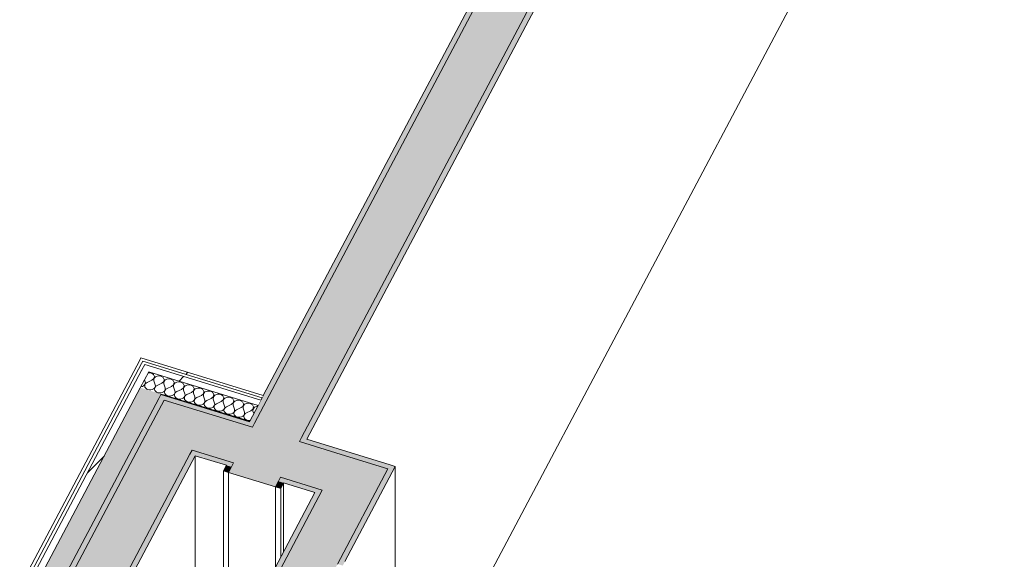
# Model space of a CAD drawing. Header units: millimetres. Extents: x -2220 to 52371, y -4077 to 6953.
# Tile 156 of 228: x 14223 to 16084, y 2054 to 3073. Entities that reach past the tile are written whole.
import ezdxf

# ---------------------------------------------------------------- set-up
doc = ezdxf.new("R2010")
doc.units = ezdxf.units.MM
doc.header["$MEASUREMENT"] = 0
doc.linetypes.add('Wipeout_Contour', pattern=[1000, 0, -1000])
doc.layers.add('08_E_Envans secs', color=7, linetype='Continuous')
doc.layers.add('12_FAÇ_Façana', color=7, linetype='Continuous')
for name, color, linetype, lineweight in [('08_E_Envans secs_Pluma_Nº__1', 7, 'Continuous', 5), ('08_E_Envans secs_Pluma_Nº__47', 7, 'Continuous', 20), ('12_FAÇ_Façana_Pluma_Nº__47', 7, 'Continuous', 20), ('12_FAÇ_Façana_Pluma_Nº__7', 7, 'Continuous', 5)]:
    doc.layers.add(name, color=color, linetype=linetype, lineweight=lineweight)
for name, color, linetype, lineweight, true_color in [('08_E_Envans secs_Pluma_Nº__102', 7, 'Continuous', 5, 0xcccccc), ('08_E_Envans secs_Pluma_Nº__171', 171, 'Continuous', 13, 0xaaaaff), ('08_E_Envans secs_Pluma_Nº__177', 7, 'Continuous', 15, 0xf7e046), ('12_FAÇ_Façana_Pluma_Nº__102', 7, 'Continuous', 5, 0xcccccc), ('12_FAÇ_Façana_Pluma_Nº__176', 7, 'Continuous', 15, 0x93a0c6)]:
    doc.layers.add(name, color=color, linetype=linetype, lineweight=lineweight, true_color=true_color)
pattern_1 = [(45, (0, 0), (-183.8478, 183.8478), [195, -65]), (45, (7e-14, 183.85), (-183.8478, 183.8478), [195, -65])]

# ---------------------------------------------------------------- blocks, each defined once
blk = doc.blocks.new('Elem Sección_39_1')
at = {"layer": '12_FAÇ_Façana_Pluma_Nº__102', "linetype": 'Continuous', "lineweight": 0, "true_color": 0xe5e5e5}
blk.add_hatch(color=254, dxfattribs=at).paths.add_polyline_path([(14795, 2184.6), (14596.5, 1810), (14685.1, 1782.8), (14788.3, 1977.6), (14824, 2045), (14919.3, 2224.8), (14830.8, 2252)])
at = {"layer": '12_FAÇ_Façana_Pluma_Nº__176', "linetype": 'Continuous', "lineweight": 0, "true_color": 0x495063}
for points in [[(14824, 2045), (14833.9, 2042), (14933.1, 2229.3), (14923.3, 2232.3), (14919.3, 2224.8)], [(14785.2, 2187.6), (14586.7, 1813), (14596.5, 1810), (14795, 2184.6)], [(14685.1, 1782.8), (14694.9, 1779.8), (14798.2, 1974.6), (14788.3, 1977.6)]]:
    blk.add_hatch(color=251, dxfattribs=at).paths.add_polyline_path(points)
at = {"layer": '12_FAÇ_Façana_Pluma_Nº__47', "color": 7, "linetype": 'Continuous', "lineweight": 20}
blk.add_line((14933.1, 2020.3), (14933.1, 2229.3), dxfattribs=at)
at = {"layer": '12_FAÇ_Façana_Pluma_Nº__7', "color": 7, "linetype": 'Continuous', "lineweight": 5}
for p, q in [((14919.3, 2224.8), (14824, 2045)), ((14933.1, 2229.3), (14837.9, 2049.5)), ((14923.3, 2232.3), (14933.1, 2229.3)), ((14781.2, 2180.1), (14586.7, 1813)), ((14795, 2184.6), (14596.5, 1810)), ((14788.3, 1977.6), (14685.1, 1782.8))]:
    blk.add_line(p, q, dxfattribs=at)
blk = doc.blocks.new('Elem Sección_50_1')
at = {"layer": '12_FAÇ_Façana_Pluma_Nº__102', "linetype": 'Continuous', "lineweight": 0, "true_color": 0xe5e5e5}
for points in [[(14667.4, 2310.9), (14663.5, 2303.4), (14752, 2276.2), (14756, 2283.7), (16880.1, 6291.7), (16791.5, 6318.8)], [(14712.3, 2201.3), (14716.3, 2208.8), (14627.7, 2235.9), (14623.8, 2228.5), (14618.2, 2218.1), (14706.8, 2190.9)]]:
    blk.add_hatch(color=254, dxfattribs=at).paths.add_polyline_path(points)
at = {"layer": '12_FAÇ_Façana_Pluma_Nº__176', "linetype": 'Continuous', "lineweight": 0, "true_color": 0x495063}
for points in [[(14657.6, 2313.9), (14667.4, 2310.9), (16791.5, 6318.8), (16781.7, 6321.9)], [(14756, 2283.7), (14765.8, 2280.7), (16889.9, 6288.6), (16880.1, 6291.7)], [(14613.9, 2231.5), (14608.4, 2221.1), (14618.2, 2218.1), (14623.8, 2228.5)], [(14706.8, 2190.9), (14716.7, 2187.9), (14722.2, 2198.3), (14712.3, 2201.3)]]:
    blk.add_hatch(color=251, dxfattribs=at).paths.add_polyline_path(points)
at = {"layer": '12_FAÇ_Façana_Pluma_Nº__47', "color": 7, "linetype": 'Continuous', "lineweight": 20}
for p, q in [((16889.9, 5380.9), (15084.3, 1973.9)), ((14608.4, 2221.1), (14608.4, 1854.1)), ((14618.2, 2218.1), (14618.2, 1872.6)), ((14722.2, 2068.7), (14722.2, 2198.3)), ((14706.8, 2190.9), (14706.8, 2039.8)), ((14716.7, 2058.3), (14716.7, 2187.9))]:
    blk.add_line(p, q, dxfattribs=at)
at = {"layer": '12_FAÇ_Façana_Pluma_Nº__7', "color": 7, "linetype": 'Continuous', "lineweight": 5}
for p, q in [((16781.7, 6321.9), (14683.8, 2363.3)), ((16889.9, 6288.6), (14765.8, 2280.7)), ((14658, 2314.6), (14657.6, 2313.9)), ((14613.9, 2231.5), (14608.4, 2221.1)), ((14722.2, 2198.3), (14716.7, 2187.9))]:
    blk.add_line(p, q, dxfattribs=at)
at = {"layer": '12_FAÇ_Façana_Pluma_Nº__7', "color": 7, "linetype": 'Continuous', "lineweight": 5, "flags": 128}
for points in [[(16791.5, 6318.8), (14667.4, 2310.9), (14663.5, 2303.4)], [(16880.1, 6291.7), (14756, 2283.7), (14752, 2276.2)], [(14683.8, 2363.3), (14681.4, 2358.8), (14679, 2354.3), (14673.9, 2344.6), (14658, 2314.6)], [(14627.7, 2235.9), (14623.8, 2228.5), (14618.2, 2218.1)], [(14608.4, 2221.1), (14618.2, 2218.1), (14706.8, 2190.9), (14716.7, 2187.9)], [(14716.3, 2208.8), (14712.3, 2201.3), (14706.8, 2190.9)]]:
    blk.add_lwpolyline(points, dxfattribs=at)
blk = doc.blocks.new('Elem Sección_51_1')
at = {"layer": '12_FAÇ_Façana_Pluma_Nº__102', "linetype": 'Continuous', "lineweight": 0, "true_color": 0xe5e5e5}
blk.add_hatch(color=254, dxfattribs=at).paths.add_polyline_path([(14460.4, 2287.3), (14549, 2260.1), (14627.7, 2235.9), (14716.3, 2208.8), (14785.2, 2187.6), (14795, 2184.6), (14830.8, 2252), (14752, 2276.2), (14663.5, 2303.4), (14496.2, 2354.7)])
at = {"layer": '12_FAÇ_Façana_Pluma_Nº__176', "linetype": 'Continuous', "lineweight": 0, "true_color": 0x495063}
for points in [[(14490.3, 2365.2), (14486.3, 2357.7), (14496.2, 2354.7), (14663.5, 2303.4), (14667.4, 2310.9)], [(14756, 2283.7), (14752, 2276.2), (14830.8, 2252), (14919.3, 2224.8), (14923.3, 2232.3)], [(14545, 2252.6), (14623.8, 2228.5), (14627.7, 2235.9), (14549, 2260.1)], [(14712.3, 2201.3), (14781.2, 2180.1), (14785.2, 2187.6), (14716.3, 2208.8)]]:
    blk.add_hatch(color=251, dxfattribs=at).paths.add_polyline_path(points)
at = {"layer": '12_FAÇ_Façana_Pluma_Nº__7', "color": 7, "linetype": 'Continuous', "lineweight": 5}
for p, q in [((14490.3, 2365.2), (14657.6, 2313.9)), ((14496.2, 2354.7), (14663.5, 2303.4)), ((14765.8, 2280.7), (14923.3, 2232.3)), ((14549, 2260.1), (14627.7, 2235.9)), ((14554.9, 2249.6), (14613.9, 2231.5)), ((14722.2, 2198.3), (14781.2, 2180.1))]:
    blk.add_line(p, q, dxfattribs=at)
at = {"layer": '12_FAÇ_Façana_Pluma_Nº__7', "color": 7, "linetype": 'Continuous', "lineweight": 5, "flags": 128}
for points in [[(14752, 2276.2), (14830.8, 2252), (14919.3, 2224.8)], [(14716.3, 2208.8), (14785.2, 2187.6), (14795, 2184.6)]]:
    blk.add_lwpolyline(points, dxfattribs=at)
blk = doc.blocks.new('Elem Sección_52_1')
at = {"layer": '12_FAÇ_Façana_Pluma_Nº__102', "linetype": 'Continuous', "lineweight": 0, "true_color": 0xe5e5e5}
blk.add_hatch(color=254, dxfattribs=at).paths.add_polyline_path([(14460.4, 2287.3), (14261.9, 1912.7), (14350.5, 1885.5), (14545, 2252.6), (14549, 2260.1)])
at = {"layer": '12_FAÇ_Façana_Pluma_Nº__176', "linetype": 'Continuous', "lineweight": 0, "true_color": 0x495063}
for points in [[(14486.3, 2357.7), (14252.1, 1915.7), (14261.9, 1912.7), (14460.4, 2287.3), (14496.2, 2354.7)], [(14545, 2252.6), (14350.5, 1885.5), (14360.3, 1882.5), (14554.9, 2249.6)]]:
    blk.add_hatch(color=251, dxfattribs=at).paths.add_polyline_path(points)
at = {"layer": '12_FAÇ_Façana_Pluma_Nº__47', "color": 7, "linetype": 'Continuous', "lineweight": 20}
blk.add_line((14554.9, 1822.8), (14554.9, 2249.6), dxfattribs=at)
at = {"layer": '12_FAÇ_Façana_Pluma_Nº__7', "color": 7, "linetype": 'Continuous', "lineweight": 5}
blk.add_line((14554.9, 2249.6), (14360.3, 1882.5), dxfattribs=at)
at = {"layer": '12_FAÇ_Façana_Pluma_Nº__7', "color": 7, "linetype": 'Continuous', "lineweight": 5, "flags": 128}
for points in [[(14496.2, 2354.7), (14460.4, 2287.3), (14261.9, 1912.7)], [(14549, 2260.1), (14545, 2252.6), (14350.5, 1885.5)]]:
    blk.add_lwpolyline(points, dxfattribs=at)
blk = doc.blocks.new('*X198')
at = {"layer": '08_E_Envans secs_Pluma_Nº__102', "color": 254, "linetype": 'Continuous', "lineweight": 5, "true_color": 0xcccccc}
for p, q in [((14471.5, 2405.9), (14466.3, 2406.3)), ((14475.9, 2403.3), (14471.5, 2405.9)), ((14477.8, 2399.3), (14475.9, 2403.3)), ((14457.5, 2381.6), (14459.3, 2383.2)), ((14459.3, 2393.1), (14460.6, 2389.3)), ((14459.3, 2383.2), (14460.5, 2385.1)), ((14459.6, 2383.1), (14459.5, 2381)), ((14460.6, 2385.1), (14459.6, 2383.1)), ((14460.5, 2385.1), (14460.9, 2387.2)), ((14460.9, 2387.2), (14460.6, 2389.3)), ((14462.2, 2386.8), (14460.6, 2385.1)), ((14464.3, 2388.2), (14462.2, 2386.8)), ((14473, 2392.1), (14464.3, 2388.2)), ((14473, 2392.1), (14476.7, 2395.2)), ((14476.7, 2395.2), (14477.8, 2399.3)), ((14476.8, 2395.2), (14476.7, 2391)), ((14476.7, 2391), (14479.3, 2383.6)), ((14479.8, 2398.7), (14476.8, 2395.2)), ((14479.7, 2381.5), (14479.3, 2383.6)), ((14484.8, 2400.6), (14479.8, 2398.7)), ((14483.1, 2382.4), (14480.9, 2381.1)), ((14491.7, 2386.4), (14483.1, 2382.4)), ((14490.3, 2400.1), (14484.8, 2400.6)), ((14494.6, 2397.5), (14490.3, 2400.1)), ((14491.7, 2386.4), (14495.5, 2389.5)), ((14496.6, 2393.6), (14494.6, 2397.5)), ((14495.5, 2389.5), (14496.6, 2393.6)), ((14495.6, 2389.4), (14495.5, 2385.2)), ((14495.5, 2385.2), (14498.1, 2377.8)), ((14498.5, 2393), (14495.6, 2389.4)), ((14503.5, 2394.8), (14498.5, 2393)), ((14509, 2394.4), (14503.5, 2394.8)), ((14513.4, 2391.8), (14509, 2394.4)), ((14510.5, 2380.6), (14514.2, 2383.7)), ((14515.3, 2387.8), (14513.4, 2391.8)), ((14514.2, 2383.7), (14515.3, 2387.8)), ((14514.3, 2383.7), (14514.2, 2379.5)), ((14517.3, 2387.2), (14514.3, 2383.7)), ((14522.3, 2389.1), (14517.3, 2387.2)), ((14527.8, 2388.6), (14522.3, 2389.1)), ((14532.1, 2386), (14527.8, 2388.6)), ((14534.1, 2382.1), (14532.1, 2386)), ((14541, 2383.3), (14536, 2381.5)), ((14546.5, 2382.9), (14541, 2383.3)), ((14550.9, 2380.3), (14546.5, 2382.9)), ((14452.2, 2379.7), (14452.5, 2379.8)), ((14452.5, 2379.8), (14455.2, 2380.4)), ((14455.2, 2380.4), (14457.5, 2381.6)), ((14459.5, 2381), (14460.1, 2378.9)), ((14460.1, 2378.9), (14461.4, 2377)), ((14461.4, 2377), (14463.4, 2375.5)), ((14463.4, 2375.5), (14465.8, 2374.4)), ((14465.8, 2374.4), (14468.5, 2373.9)), ((14468.5, 2373.9), (14471.3, 2374)), ((14471.3, 2374), (14473.9, 2374.6)), ((14473.9, 2374.6), (14476.2, 2375.8)), ((14476.2, 2375.8), (14478.1, 2377.4)), ((14478.1, 2377.4), (14479.2, 2379.4)), ((14478.4, 2377.3), (14478.2, 2375.2)), ((14478.2, 2375.2), (14478.8, 2373.1)), ((14479.3, 2379.3), (14478.4, 2377.3)), ((14478.8, 2373.1), (14480.2, 2371.3)), ((14479.2, 2379.4), (14479.7, 2381.5)), ((14480.9, 2381.1), (14479.3, 2379.3)), ((14480.2, 2371.3), (14482.1, 2369.8)), ((14482.1, 2369.8), (14484.5, 2368.7)), ((14484.5, 2368.7), (14487.2, 2368.2)), ((14487.2, 2368.2), (14490, 2368.2)), ((14490, 2368.2), (14492.7, 2368.9)), ((14492.7, 2368.9), (14495, 2370.1)), ((14495, 2370.1), (14496.8, 2371.7)), ((14496.8, 2371.7), (14498, 2373.6)), ((14497.1, 2371.6), (14497, 2369.5)), ((14497, 2369.5), (14497.6, 2367.4)), ((14498, 2373.6), (14497.1, 2371.6)), ((14497.6, 2367.4), (14498.9, 2365.5)), ((14498, 2373.6), (14498.4, 2375.7)), ((14499.7, 2375.3), (14498, 2373.6)), ((14498.4, 2375.7), (14498.1, 2377.8)), ((14498.9, 2365.5), (14500.8, 2364)), ((14501.8, 2376.7), (14499.7, 2375.3)), ((14500.8, 2364), (14503.3, 2362.9)), ((14510.5, 2380.6), (14501.8, 2376.7)), ((14511.4, 2363.1), (14513.7, 2364.3)), ((14513.7, 2364.3), (14515.6, 2365.9)), ((14514.2, 2379.5), (14516.8, 2372.1)), ((14515.6, 2365.9), (14516.7, 2367.9)), ((14515.9, 2365.8), (14515.7, 2363.7)), ((14515.7, 2363.7), (14516.3, 2361.6)), ((14516.8, 2367.8), (14515.9, 2365.8)), ((14516.7, 2367.9), (14517.1, 2370)), ((14517.1, 2370), (14516.8, 2372.1)), ((14518.4, 2369.6), (14516.8, 2367.8)), ((14520.6, 2370.9), (14518.4, 2369.6)), ((14529.2, 2374.9), (14520.6, 2370.9)), ((14529.2, 2374.9), (14533, 2378)), ((14533, 2378), (14534.1, 2382.1)), ((14533.1, 2377.9), (14533, 2373.7)), ((14533, 2373.7), (14535.6, 2366.3)), ((14536, 2381.5), (14533.1, 2377.9)), ((14535.5, 2362.1), (14535.9, 2364.2)), ((14537.1, 2363.8), (14535.5, 2362.1)), ((14535.9, 2364.2), (14535.6, 2366.3)), ((14539.3, 2365.2), (14537.1, 2363.8)), ((14548, 2369.1), (14539.3, 2365.2)), ((14548, 2369.1), (14551.7, 2372.2)), ((14552.8, 2376.3), (14550.9, 2380.3)), ((14551.7, 2372.2), (14552.8, 2376.3)), ((14551.8, 2372.2), (14551.7, 2368)), ((14551.7, 2368), (14554.3, 2360.6)), ((14554.8, 2375.7), (14551.8, 2372.2)), ((14559.8, 2377.5), (14554.8, 2375.7)), ((14565.3, 2377.1), (14559.8, 2377.5)), ((14569.6, 2374.5), (14565.3, 2377.1)), ((14566.7, 2363.4), (14570.5, 2366.5)), ((14571.5, 2370.6), (14569.6, 2374.5)), ((14570.5, 2366.4), (14570.4, 2362.2)), ((14570.5, 2366.5), (14571.5, 2370.6)), ((14573.5, 2370), (14570.5, 2366.4)), ((14578.5, 2371.8), (14573.5, 2370)), ((14584, 2371.3), (14578.5, 2371.8)), ((14588.4, 2368.8), (14584, 2371.3)), ((14590.3, 2364.8), (14588.4, 2368.8)), ((14589.2, 2360.7), (14590.3, 2364.8)), ((14592.3, 2364.2), (14589.3, 2360.7)), ((14597.3, 2366), (14592.3, 2364.2)), ((14602.7, 2365.6), (14597.3, 2366)), ((14607.1, 2363), (14602.7, 2365.6)), ((14503.3, 2362.9), (14506, 2362.4)), ((14506, 2362.4), (14508.8, 2362.5)), ((14508.8, 2362.5), (14511.4, 2363.1)), ((14516.3, 2361.6), (14517.6, 2359.8)), ((14517.6, 2359.8), (14519.6, 2358.2)), ((14519.6, 2358.2), (14522, 2357.2)), ((14522, 2357.2), (14524.7, 2356.7)), ((14524.7, 2356.7), (14527.5, 2356.7)), ((14527.5, 2356.7), (14530.2, 2357.4)), ((14530.2, 2357.4), (14532.5, 2358.6)), ((14532.5, 2358.6), (14534.3, 2360.2)), ((14534.3, 2360.2), (14535.5, 2362.1)), ((14534.6, 2360.1), (14534.5, 2358)), ((14534.5, 2358), (14535.1, 2355.9)), ((14535.5, 2362.1), (14534.6, 2360.1)), ((14535.1, 2355.9), (14536.4, 2354)), ((14536.4, 2354), (14538.3, 2352.5)), ((14538.3, 2352.5), (14540.8, 2351.4)), ((14540.8, 2351.4), (14543.5, 2350.9)), ((14543.5, 2350.9), (14546.2, 2351)), ((14546.2, 2351), (14548.9, 2351.6)), ((14548.9, 2351.6), (14551.2, 2352.8)), ((14551.2, 2352.8), (14553, 2354.4)), ((14553, 2354.4), (14554.2, 2356.3)), ((14553.4, 2354.3), (14553.2, 2352.2)), ((14553.2, 2352.2), (14553.8, 2350.1)), ((14554.3, 2356.3), (14553.4, 2354.3)), ((14553.8, 2350.1), (14555.1, 2348.3)), ((14554.2, 2356.3), (14554.6, 2358.4)), ((14554.6, 2358.4), (14554.3, 2360.6)), ((14555.9, 2358.1), (14554.3, 2356.3)), ((14555.1, 2348.3), (14557.1, 2346.7)), ((14558.1, 2359.4), (14555.9, 2358.1)), ((14557.1, 2346.7), (14559.5, 2345.7)), ((14566.7, 2363.4), (14558.1, 2359.4)), ((14559.5, 2345.7), (14562.2, 2345.2)), ((14562.2, 2345.2), (14565, 2345.2)), ((14565, 2345.2), (14567.6, 2345.9)), ((14567.6, 2345.9), (14570, 2347.1)), ((14570, 2347.1), (14571.8, 2348.7)), ((14570.4, 2362.2), (14573, 2354.8)), ((14571.8, 2348.7), (14573, 2350.6)), ((14572.1, 2348.6), (14572, 2346.4)), ((14572, 2346.4), (14572.6, 2344.4)), ((14573, 2350.6), (14572.1, 2348.6)), ((14573.4, 2352.7), (14573, 2354.8)), ((14573, 2350.6), (14573.4, 2352.7)), ((14574.6, 2352.3), (14573, 2350.6)), ((14576.8, 2353.6), (14574.6, 2352.3)), ((14585.4, 2357.6), (14576.8, 2353.6)), ((14585.4, 2357.6), (14589.2, 2360.7)), ((14589.3, 2360.7), (14589.2, 2356.5)), ((14589.2, 2356.5), (14591.8, 2349)), ((14591.7, 2344.8), (14592.1, 2346.9)), ((14592.1, 2346.9), (14591.8, 2349)), ((14593.4, 2346.6), (14591.8, 2344.8)), ((14595.5, 2347.9), (14593.4, 2346.6)), ((14604.2, 2351.9), (14595.5, 2347.9)), ((14604.2, 2351.9), (14608, 2355)), ((14609, 2359.1), (14607.1, 2363)), ((14608, 2354.9), (14607.9, 2350.7)), ((14607.9, 2350.7), (14610.5, 2343.3)), ((14608, 2355), (14609, 2359.1)), ((14611, 2358.5), (14608, 2354.9)), ((14616, 2360.3), (14611, 2358.5)), ((14622.9, 2346.1), (14614.3, 2342.1)), ((14621.5, 2359.8), (14616, 2360.3)), ((14625.9, 2357.3), (14621.5, 2359.8)), ((14622.9, 2346.1), (14626.7, 2349.2)), ((14627.8, 2353.3), (14625.9, 2357.3)), ((14626.7, 2349.2), (14627.8, 2353.3)), ((14626.8, 2349.2), (14626.7, 2345)), ((14629.8, 2352.7), (14626.8, 2349.2)), ((14634.7, 2354.5), (14629.8, 2352.7)), ((14640.2, 2354.1), (14634.7, 2354.5)), ((14644.6, 2351.5), (14640.2, 2354.1)), ((14646.5, 2347.6), (14644.6, 2351.5)), ((14645.4, 2343.4), (14646.5, 2347.6)), ((14648.5, 2347), (14645.5, 2343.4)), ((14653.5, 2348.8), (14648.5, 2347)), ((14659, 2348.3), (14653.5, 2348.8)), ((14663.3, 2345.8), (14659, 2348.3)), ((14665.3, 2341.8), (14663.3, 2345.8)), ((14572.6, 2344.4), (14573.9, 2342.5)), ((14573.9, 2342.5), (14575.8, 2341)), ((14575.8, 2341), (14578.2, 2339.9)), ((14578.2, 2339.9), (14581, 2339.4)), ((14581, 2339.4), (14583.7, 2339.5)), ((14583.7, 2339.5), (14586.4, 2340.1)), ((14586.4, 2340.1), (14588.7, 2341.3)), ((14588.7, 2341.3), (14590.5, 2342.9)), ((14590.5, 2342.9), (14591.7, 2344.8)), ((14590.9, 2342.8), (14590.7, 2340.7)), ((14590.7, 2340.7), (14591.3, 2338.6)), ((14591.8, 2344.8), (14590.9, 2342.8)), ((14591.3, 2338.6), (14592.6, 2336.8)), ((14592.6, 2336.8), (14594.6, 2335.2)), ((14594.6, 2335.2), (14597, 2334.2)), ((14597, 2334.2), (14599.7, 2333.7)), ((14599.7, 2333.7), (14602.5, 2333.7)), ((14602.5, 2333.7), (14605.1, 2334.4)), ((14605.1, 2334.4), (14607.5, 2335.5)), ((14607.5, 2335.5), (14609.3, 2337.2)), ((14609.3, 2337.2), (14610.4, 2339.1)), ((14609.6, 2337.1), (14609.4, 2334.9)), ((14609.4, 2334.9), (14610, 2332.9)), ((14610.5, 2339.1), (14609.6, 2337.1)), ((14610, 2332.9), (14611.4, 2331)), ((14610.4, 2339.1), (14610.9, 2341.2)), ((14610.9, 2341.2), (14610.5, 2343.3)), ((14612.1, 2340.8), (14610.5, 2339.1)), ((14611.4, 2331), (14613.3, 2329.5)), ((14614.3, 2342.1), (14612.1, 2340.8)), ((14613.3, 2329.5), (14615.7, 2328.4)), ((14615.7, 2328.4), (14618.4, 2327.9)), ((14618.4, 2327.9), (14621.2, 2328)), ((14621.2, 2328), (14623.9, 2328.6)), ((14623.9, 2328.6), (14626.2, 2329.8)), ((14626.2, 2329.8), (14628, 2331.4)), ((14626.7, 2345), (14629.3, 2337.5)), ((14628, 2331.4), (14629.2, 2333.3)), ((14628.4, 2331.3), (14628.2, 2329.2)), ((14628.2, 2329.2), (14628.8, 2327.1)), ((14629.3, 2333.3), (14628.4, 2331.3)), ((14628.8, 2327.1), (14630.1, 2325.3)), ((14629.2, 2333.3), (14629.6, 2335.4)), ((14629.6, 2335.4), (14629.3, 2337.5)), ((14630.9, 2335.1), (14629.3, 2333.3)), ((14633, 2336.4), (14630.9, 2335.1)), ((14641.7, 2340.4), (14633, 2336.4)), ((14641.7, 2340.4), (14645.4, 2343.4)), ((14645.5, 2343.4), (14645.4, 2339.2)), ((14645.4, 2339.2), (14648, 2331.8)), ((14646.8, 2325.7), (14647.9, 2327.6)), ((14648, 2327.6), (14647.1, 2325.6)), ((14647.9, 2327.6), (14648.4, 2329.7)), ((14648.4, 2329.7), (14648, 2331.8)), ((14649.6, 2329.3), (14648, 2327.6)), ((14651.8, 2330.6), (14649.6, 2329.3)), ((14660.4, 2334.6), (14651.8, 2330.6)), ((14660.4, 2334.6), (14664.2, 2337.7)), ((14664.2, 2337.7), (14665.3, 2341.8)), ((14664.3, 2337.7), (14664.2, 2333.5)), ((14664.2, 2333.5), (14665.7, 2329.2)), ((14667.3, 2341.2), (14664.3, 2337.7)), ((14672.2, 2343), (14667.3, 2341.2)), ((14673, 2343), (14672.2, 2343)), ((14630.1, 2325.3), (14632.1, 2323.7)), ((14632.1, 2323.7), (14634.5, 2322.7)), ((14634.5, 2322.7), (14637.2, 2322.2)), ((14637.2, 2322.2), (14640, 2322.2)), ((14640, 2322.2), (14642.6, 2322.9)), ((14642.6, 2322.9), (14645, 2324)), ((14645, 2324), (14646.8, 2325.7)), ((14647.1, 2325.6), (14646.9, 2323.4)), ((14646.9, 2323.4), (14647.5, 2321.4)), ((14647.5, 2321.4), (14648.9, 2319.5)), ((14648.9, 2319.5), (14650.8, 2318)), ((14650.8, 2318), (14653.2, 2316.9)), ((14653.2, 2316.9), (14655.9, 2316.4)), ((14655.9, 2316.4), (14658.7, 2316.5)), ((14658.7, 2316.5), (14659, 2316.5))]:
    blk.add_line(p, q, dxfattribs=at)
blk = doc.blocks.new('Elem Sección_142_1')
at = {"layer": '08_E_Envans secs', "lineweight": 0}
blk.add_blockref('*X198', (0, 0), dxfattribs=at)
at = {"color": 254, "linetype": 'Wipeout_Contour', "lineweight": 0, "ltscale": 59051.545098}
blk.add_wipeout([(14452.5, 2434.3), (14450.1, 2429.8), (14681.4, 2358.8), (14683.8, 2363.3)], dxfattribs=at).dxf.layer = '08_E_Envans secs'
at = {"layer": '08_E_Envans secs_Pluma_Nº__171', "linetype": 'Continuous', "lineweight": 13, "true_color": 0xaaaaff}
h = blk.add_hatch(dxfattribs=at)
h.set_pattern_fill('Panellat_HPL_0001', color=161, style=0, pattern_type=2)
h.set_pattern_definition(pattern_1)
h.paths.add_polyline_path([(14452.5, 2434.3), (14450.1, 2429.8), (14681.4, 2358.8), (14683.8, 2363.3)])
at = {"color": 254, "linetype": 'Wipeout_Contour', "lineweight": 0, "ltscale": 73708.549693}
blk.add_wipeout([(14454.4, 2411.9), (14467.2, 2408), (14673.9, 2344.6), (14679, 2354.3), (14459.6, 2421.7)], dxfattribs=at).dxf.layer = '08_E_Envans secs'
at = {"layer": '08_E_Envans secs_Pluma_Nº__177', "linetype": 'Continuous', "lineweight": 15, "true_color": 0xf7e046}
h = blk.add_hatch(dxfattribs=at)
h.set_pattern_fill('Panellat_HPL_0001', color=53, style=0, pattern_type=2)
h.set_pattern_definition(pattern_1)
h.paths.add_polyline_path([(14454.4, 2411.9), (14467.2, 2408), (14673.9, 2344.6), (14679, 2354.3), (14459.6, 2421.7)])
at = {"layer": '08_E_Envans secs_Pluma_Nº__1', "color": 7, "linetype": 'Continuous', "lineweight": 5}
for p, q in [((14452.5, 2434.3), (14450.1, 2429.8)), ((14452.5, 2434.3), (14683.8, 2363.3)), ((14456, 2428), (14681.4, 2358.8)), ((14459.6, 2421.7), (14679, 2354.3)), ((14467.2, 2408), (14673.9, 2344.6)), ((14490.7, 2366), (14658, 2314.6))]:
    blk.add_line(p, q, dxfattribs=at)
blk = doc.blocks.new('*X200')
at = {"layer": '08_E_Envans secs_Pluma_Nº__102', "linetype": 'Continuous', "lineweight": 5, "true_color": 0xcccccc}
blk.add_hatch(color=254, dxfattribs=at).paths.add_polyline_path([(14451.3, 2378.1), (14073.7, 1665.6), (14113.1, 1653.5), (14490.7, 2366)])
blk = doc.blocks.new('Elem Sección_143_1')
at = {"layer": '08_E_Envans secs_Pluma_Nº__1', "color": 7, "linetype": 'Continuous', "lineweight": 5}
blk.add_line((14490.7, 2366), (14490.3, 2365.2), dxfattribs=at)
at = {"layer": '08_E_Envans secs_Pluma_Nº__47', "color": 7, "linetype": 'Continuous', "lineweight": 20}
blk.add_line((14490.7, 2365.1), (14490.7, 2366), dxfattribs=at)
at = {"layer": '08_E_Envans secs', "lineweight": 0}
blk.add_blockref('*X200', (0, 0), dxfattribs=at)
at = {"color": 254, "linetype": 'Wipeout_Contour', "lineweight": 0, "ltscale": 57613.99745}
blk.add_wipeout([(14049.1, 1673.2), (14055, 1671.3), (14456, 2428), (14450.1, 2429.8)], dxfattribs=at).dxf.layer = '08_E_Envans secs'
at = {"layer": '08_E_Envans secs_Pluma_Nº__171', "linetype": 'Continuous', "lineweight": 13, "true_color": 0xaaaaff}
h = blk.add_hatch(dxfattribs=at)
h.set_pattern_fill('Panellat_HPL_0001', color=161, style=0, pattern_type=2)
h.set_pattern_definition(pattern_1)
h.paths.add_polyline_path([(14049.1, 1673.2), (14055, 1671.3), (14456, 2428), (14450.1, 2429.8)])
at = {"color": 254, "linetype": 'Wipeout_Contour', "lineweight": 0, "ltscale": 72297.444148}
blk.add_wipeout([(14060.9, 1669.5), (14073.7, 1665.6), (14451.3, 2378.1), (14467.2, 2408), (14454.4, 2411.9)], dxfattribs=at).dxf.layer = '08_E_Envans secs'
at = {"layer": '08_E_Envans secs_Pluma_Nº__177', "linetype": 'Continuous', "lineweight": 15, "true_color": 0xf7e046}
h = blk.add_hatch(dxfattribs=at)
h.set_pattern_fill('Panellat_HPL_0001', color=53, style=0, pattern_type=2)
h.set_pattern_definition(pattern_1)
h.paths.add_polyline_path([(14060.9, 1669.5), (14073.7, 1665.6), (14451.3, 2378.1), (14467.2, 2408), (14454.4, 2411.9)])
at = {"layer": '08_E_Envans secs_Pluma_Nº__1', "color": 7, "linetype": 'Continuous', "lineweight": 5}
for p, q in [((14450.1, 2429.8), (14049.1, 1673.2)), ((14073.7, 1665.6), (14086.5, 1661.7))]:
    blk.add_line(p, q, dxfattribs=at)
at = {"layer": '08_E_Envans secs_Pluma_Nº__1', "color": 7, "linetype": 'Continuous', "lineweight": 5, "flags": 128}
for points in [[(14456, 2428), (14453.7, 2423.5), (14055, 1671.3)], [(14459.6, 2421.7), (14454.4, 2411.9), (14060.9, 1669.5)], [(14467.2, 2408), (14451.3, 2378.1), (14073.7, 1665.6)], [(14490.3, 2365.2), (14486.3, 2357.7), (14252.1, 1915.7)]]:
    blk.add_lwpolyline(points, dxfattribs=at)

msp = doc.modelspace()

# ---------------------------------------------------------------- block references
at = {"layer": '12_FAÇ_Façana', "lineweight": 0}
for name in ['Elem Sección_50_1', 'Elem Sección_51_1', 'Elem Sección_52_1', 'Elem Sección_39_1']:
    msp.add_blockref(name, (0, 0), dxfattribs=at)

# ---------------------------------------------------------------- next in the draw order: block references
at = {"layer": '08_E_Envans secs', "lineweight": 0}
msp.add_blockref('Elem Sección_142_1', (0, 0), dxfattribs=at)

# ---------------------------------------------------------------- next in the draw order: block references
msp.add_blockref('Elem Sección_143_1', (0, 0), dxfattribs=at)

doc.saveas('drawing.dxf')
